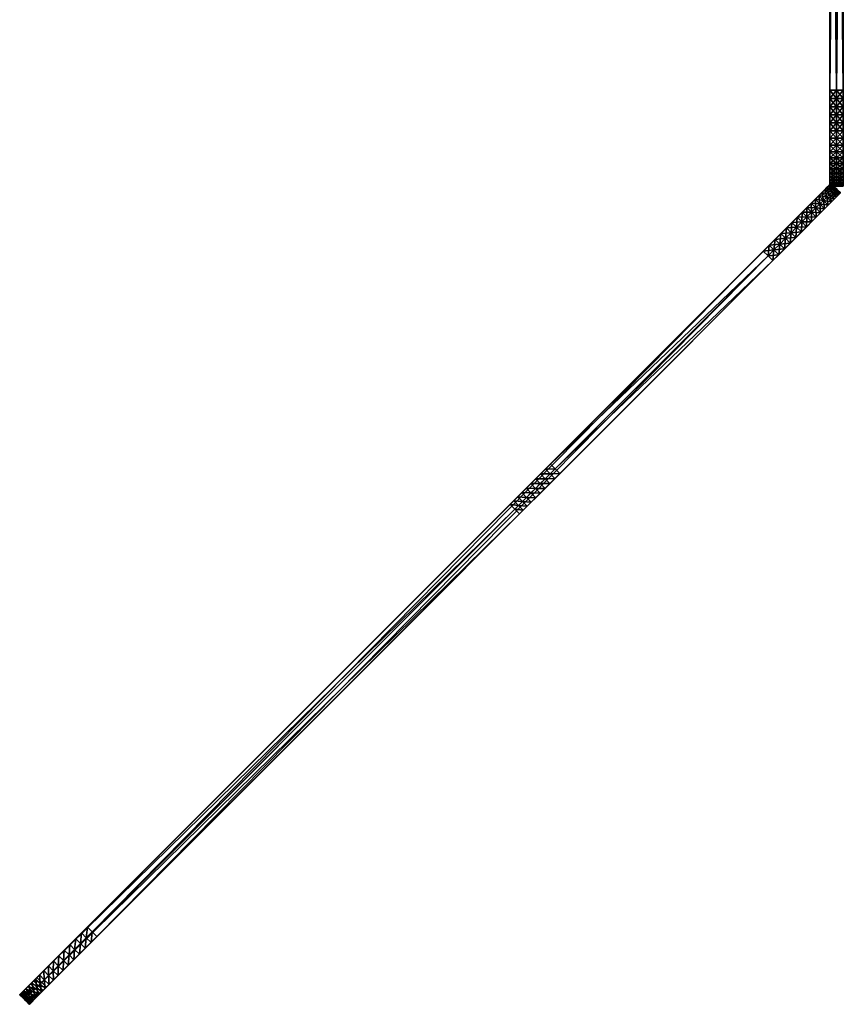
# Model space of a CAD drawing. Header units: inches. Extents: x 492 to 688, y -128 to 44.
# Tile 220 of 256: x 655 to 688, y -120 to -80. Entities that reach past the tile are written whole.
import ezdxf

# ---------------------------------------------------------------- set-up
doc = ezdxf.new("R2010")
doc.units = ezdxf.units.IN
doc.header["$MEASUREMENT"] = 0
doc.layers.add('A-FURN', color=7, linetype='Continuous')
doc.layers.add('CET color Grey32', color=7, linetype='Continuous', true_color=0x51544e)

# ---------------------------------------------------------------- blocks, each defined once
blk = doc.blocks.new('*C61')
at = {"layer": 'CET color Grey32', "linetype": 'Continuous'}
mesh = blk.add_polyface(dxfattribs=at)
corners = [(-23.535, 0.275, 3.93), (-6.117, 0.275, 47.034), (-5.85, 0.275, 46.919), (-6.394, 0.275, 47.123), (-6.677, 0.275, 47.188), (-6.965, 0.275, 47.227), (-7.255, 0.275, 47.24), (-19.605, 0.275, 47.24), (-19.948, 0.275, 47.225), (-20.287, 0.275, 47.18), (-20.622, 0.275, 47.106), (-20.949, 0.275, 47.003), (-21.266, 0.275, 46.872), (-21.57, 0.275, 46.713), (-21.859, 0.275, 46.529), (-22.131, 0.275, 46.321), (-22.384, 0.275, 46.089), (-22.616, 0.275, 45.836), (-22.824, 0.275, 45.564), (-23.008, 0.275, 45.275), (-23.167, 0.275, 44.971), (-23.298, 0.275, 44.654), (-23.401, 0.275, 44.327), (-23.475, 0.275, 43.992), (-23.52, 0.275, 43.653), (-23.535, 0.275, 43.31), (-23.475, 0.275, 3.248), (-23.52, 0.275, 3.587), (-23.401, 0.275, 2.913), (-23.298, 0.275, 2.586), (-23.167, 0.275, 2.269), (-23.008, 0.275, 1.965), (-22.824, 0.275, 1.676), (-22.616, 0.275, 1.404), (-22.384, 0.275, 1.151), (-22.131, 0.275, 0.919), (-21.859, 0.275, 0.711), (-21.57, 0.275, 0.527), (-21.266, 0.275, 0.368), (-20.949, 0.275, 0.237), (-20.622, 0.275, 0.134), (-20.287, 0.275, 0.06), (-19.948, 0.275, 0.015), (-19.605, 0.275), (19.605, 0.275), (19.948, 0.275, 0.015), (20.287, 0.275, 0.06), (20.622, 0.275, 0.134), (20.949, 0.275, 0.237), (21.266, 0.275, 0.368), (21.57, 0.275, 0.527), (21.859, 0.275, 0.711), (22.131, 0.275, 0.919), (22.384, 0.275, 1.151), (22.616, 0.275, 1.404), (22.824, 0.275, 1.676), (23.008, 0.275, 1.965), (23.167, 0.275, 2.269), (23.298, 0.275, 2.586), (23.401, 0.275, 2.913), (23.475, 0.275, 3.248), (23.52, 0.275, 3.587), (23.535, 0.275, 3.93), (23.535, 0.275, 16.54), (23.513, 0.275, 16.824), (23.468, 0.275, 17.106), (23.4, 0.275, 17.383), (23.308, 0.275, 17.653), (23.194, 0.275, 17.915), (23.059, 0.275, 18.166), (22.903, 0.275, 18.405), (22.728, 0.275, 18.63), (22.535, 0.275, 18.84), (-4.915, 0.275, 46.24), (-5.125, 0.275, 46.441), (-5.352, 0.275, 46.622), (-5.595, 0.275, 46.782)]
mesh.append_faces([[corners[k] for k in face] for face in [(0, 1, 2, 0), (0, 3, 1, 0), (0, 4, 3, 0), (0, 5, 4, 0), (0, 6, 5, 0), (0, 7, 6, 0), (0, 8, 7, 0), (0, 9, 8, 0), (0, 10, 9, 0), (0, 11, 10, 0), (0, 12, 11, 0), (0, 13, 12, 0), (0, 14, 13, 0), (0, 15, 14, 0), (0, 16, 15, 0), (0, 17, 16, 0), (0, 18, 17, 0), (0, 19, 18, 0), (0, 20, 19, 0), (0, 21, 20, 0), (0, 22, 21, 0), (0, 23, 22, 0), (0, 24, 23, 0), (0, 28, 26, 0), (0, 29, 28, 0), (0, 30, 29, 0), (0, 31, 30, 0), (0, 32, 31, 0), (0, 33, 32, 0), (0, 34, 33, 0), (0, 35, 34, 0), (0, 36, 35, 0), (0, 37, 36, 0), (0, 38, 37, 0), (0, 39, 38, 0), (0, 40, 39, 0), (0, 41, 40, 0), (0, 42, 41, 0), (0, 43, 42, 0), (0, 44, 43, 0), (0, 45, 44, 0), (0, 46, 45, 0), (0, 47, 46, 0), (0, 48, 47, 0), (0, 49, 48, 0), (0, 50, 49, 0), (0, 51, 50, 0), (0, 52, 51, 0), (0, 53, 52, 0), (0, 54, 53, 0), (0, 55, 54, 0), (0, 56, 55, 0), (0, 57, 56, 0), (0, 58, 57, 0), (0, 59, 58, 0), (0, 60, 59, 0), (0, 61, 60, 0), (0, 62, 61, 0), (0, 63, 62, 0), (0, 64, 63, 0), (0, 65, 64, 0), (0, 66, 65, 0), (0, 67, 66, 0), (0, 68, 67, 0), (0, 69, 68, 0), (0, 70, 69, 0), (0, 71, 70, 0), (0, 72, 71, 0), (0, 73, 72, 0), (0, 74, 73, 0), (0, 75, 74, 0), (0, 76, 75, 0), (0, 2, 76, 0)]], dxfattribs={"vtx0": -1, "vtx2": -1, "vtx3": -1})
mesh.append_faces([[corners[k] for k in face] for face in [(0, 26, 27, 0)]], dxfattribs={"vtx0": -1, "vtx3": -1})
mesh.append_faces([[corners[k] for k in face] for face in [(0, 25, 24, 0)]], dxfattribs={"vtx2": -1})
mesh = blk.add_polyface(dxfattribs=at)
corners = [(21.57, 0, 0.527), (21.859, 0.275, 0.711), (21.859, 0, 0.711), (21.57, 0.275, 0.527), (21.266, 0, 0.368), (21.266, 0.275, 0.368), (20.949, 0, 0.237), (20.949, 0.275, 0.237), (20.622, 0, 0.134), (20.622, 0.275, 0.134), (20.287, 0, 0.06), (20.287, 0.275, 0.06), (19.948, 0, 0.015), (19.948, 0.275, 0.015), (19.605, 0), (19.605, 0.275), (-19.605, 0), (-19.605, 0.275), (-19.948, 0, 0.015), (-19.948, 0.275, 0.015), (-20.287, 0, 0.06), (-20.287, 0.275, 0.06), (-20.622, 0, 0.134), (-20.622, 0.275, 0.134), (-20.949, 0, 0.237), (-20.949, 0.275, 0.237), (-21.266, 0, 0.368), (-21.266, 0.275, 0.368), (-21.57, 0, 0.527), (-21.57, 0.275, 0.527), (-21.859, 0, 0.711), (-21.859, 0.275, 0.711), (-22.131, 0, 0.919), (-22.131, 0.275, 0.919), (-22.384, 0, 1.151), (-22.384, 0.275, 1.151), (-22.616, 0, 1.404), (-22.616, 0.275, 1.404), (-22.824, 0, 1.676), (-22.824, 0.275, 1.676), (-23.008, 0, 1.965), (-23.008, 0.275, 1.965), (-23.167, 0, 2.269), (-23.167, 0.275, 2.269), (-23.298, 0, 2.586), (-23.298, 0.275, 2.586), (-23.401, 0, 2.913), (-23.401, 0.275, 2.913), (-23.475, 0, 3.248), (-23.475, 0.275, 3.248), (-23.52, 0, 3.587), (-23.52, 0.275, 3.587), (-23.535, 0, 3.93), (-23.535, 0.275, 3.93), (-23.535, 0, 43.31), (-23.535, 0.275, 43.31), (-23.52, 0, 43.653), (-23.52, 0.275, 43.653), (-23.475, 0, 43.992), (-23.475, 0.275, 43.992), (-23.401, 0, 44.327), (-23.401, 0.275, 44.327), (-23.298, 0, 44.654), (-23.298, 0.275, 44.654), (-23.167, 0, 44.971), (-23.167, 0.275, 44.971), (-23.008, 0, 45.275), (-23.008, 0.275, 45.275), (-22.824, 0, 45.564), (-22.824, 0.275, 45.564), (-22.616, 0, 45.836), (-22.616, 0.275, 45.836), (-22.384, 0, 46.089), (-22.384, 0.275, 46.089), (-22.131, 0, 46.321), (-22.131, 0.275, 46.321), (-21.859, 0, 46.529), (-21.859, 0.275, 46.529), (-21.57, 0, 46.713), (-21.57, 0.275, 46.713), (-21.266, 0, 46.872), (-21.266, 0.275, 46.872), (-20.949, 0, 47.003), (-20.949, 0.275, 47.003), (-20.622, 0, 47.106), (-20.622, 0.275, 47.106), (-20.287, 0, 47.18), (-20.287, 0.275, 47.18), (-19.948, 0, 47.225), (-19.948, 0.275, 47.225), (-19.605, 0, 47.24), (-19.605, 0.275, 47.24), (-7.255, 0, 47.24), (-7.255, 0.275, 47.24), (-6.965, 0, 47.227), (-6.965, 0.275, 47.227), (-6.677, 0, 47.188), (-6.677, 0.275, 47.188), (-6.394, 0, 47.123), (-6.394, 0.275, 47.123), (-6.117, 0, 47.034), (-6.117, 0.275, 47.034), (-5.85, 0, 46.919), (-5.85, 0.275, 46.919), (-5.595, 0, 46.782), (-5.595, 0.275, 46.782), (-5.352, 0, 46.622), (-5.352, 0.275, 46.622), (-5.125, 0, 46.441), (-5.125, 0.275, 46.441), (-4.915, 0, 46.24), (-4.915, 0.275, 46.24), (22.535, 0, 18.84), (22.535, 0.275, 18.84), (22.728, 0, 18.63), (22.728, 0.275, 18.63), (22.903, 0, 18.405), (22.903, 0.275, 18.405), (23.059, 0, 18.166), (23.059, 0.275, 18.166), (23.194, 0, 17.915), (23.194, 0.275, 17.915), (23.308, 0, 17.653), (23.308, 0.275, 17.653), (23.4, 0, 17.383), (23.4, 0.275, 17.383), (23.468, 0, 17.106), (23.468, 0.275, 17.106), (23.513, 0, 16.824), (23.513, 0.275, 16.824), (23.535, 0, 16.54), (23.535, 0.275, 16.54), (23.535, 0, 3.93), (23.535, 0.275, 3.93), (23.52, 0, 3.587), (23.52, 0.275, 3.587), (23.475, 0, 3.248), (23.475, 0.275, 3.248), (23.401, 0, 2.913), (23.401, 0.275, 2.913), (23.298, 0, 2.586), (23.298, 0.275, 2.586), (23.167, 0, 2.269), (23.167, 0.275, 2.269), (23.008, 0, 1.965), (23.008, 0.275, 1.965), (22.824, 0, 1.676), (22.824, 0.275, 1.676), (22.616, 0, 1.404), (22.616, 0.275, 1.404), (22.384, 0, 1.151), (22.384, 0.275, 1.151), (22.131, 0, 0.919), (22.131, 0.275, 0.919)]
mesh.append_faces([[corners[k] for k in face] for face in [(0, 1, 2, 0), (4, 3, 0, 4), (6, 5, 4, 6), (8, 7, 6, 8), (10, 9, 8, 10), (12, 11, 10, 12), (14, 13, 12, 14), (16, 15, 14, 16), (18, 17, 16, 18), (20, 19, 18, 20), (22, 21, 20, 22), (24, 23, 22, 24), (26, 25, 24, 26), (28, 27, 26, 28), (30, 29, 28, 30), (32, 31, 30, 32), (34, 33, 32, 34), (36, 35, 34, 36), (38, 37, 36, 38), (40, 39, 38, 40), (42, 41, 40, 42), (44, 43, 42, 44), (46, 45, 44, 46), (48, 47, 46, 48), (50, 49, 48, 50), (52, 51, 50, 52), (54, 53, 52, 54), (56, 55, 54, 56), (58, 57, 56, 58), (60, 59, 58, 60), (62, 61, 60, 62), (64, 63, 62, 64), (66, 65, 64, 66), (68, 67, 66, 68), (70, 69, 68, 70), (72, 71, 70, 72), (74, 73, 72, 74), (76, 75, 74, 76), (78, 77, 76, 78), (80, 79, 78, 80), (82, 81, 80, 82), (84, 83, 82, 84), (86, 85, 84, 86), (88, 87, 86, 88), (90, 89, 88, 90), (92, 91, 90, 92), (94, 93, 92, 94), (96, 95, 94, 96), (98, 97, 96, 98), (100, 99, 98, 100), (102, 101, 100, 102), (104, 103, 102, 104), (106, 105, 104, 106), (108, 107, 106, 108), (110, 109, 108, 110), (112, 111, 110, 112), (114, 113, 112, 114), (116, 115, 114, 116), (118, 117, 116, 118), (120, 119, 118, 120), (122, 121, 120, 122), (124, 123, 122, 124), (126, 125, 124, 126), (128, 127, 126, 128), (130, 129, 128, 130), (132, 131, 130, 132), (134, 133, 132, 134), (136, 135, 134, 136), (138, 137, 136, 138), (140, 139, 138, 140), (142, 141, 140, 142), (144, 143, 142, 144), (146, 145, 144, 146), (148, 147, 146, 148), (150, 149, 148, 150), (152, 151, 150, 152), (2, 153, 152, 2)]], dxfattribs={"vtx0": -1, "vtx3": -1})
mesh.append_faces([[corners[k] for k in face] for face in [(0, 3, 1, 0), (4, 5, 3, 4), (6, 7, 5, 6), (8, 9, 7, 8), (10, 11, 9, 10), (12, 13, 11, 12), (14, 15, 13, 14), (16, 17, 15, 16), (18, 19, 17, 18), (20, 21, 19, 20), (22, 23, 21, 22), (24, 25, 23, 24), (26, 27, 25, 26), (28, 29, 27, 28), (30, 31, 29, 30), (32, 33, 31, 32), (34, 35, 33, 34), (36, 37, 35, 36), (38, 39, 37, 38), (40, 41, 39, 40), (42, 43, 41, 42), (44, 45, 43, 44), (46, 47, 45, 46), (48, 49, 47, 48), (50, 51, 49, 50), (52, 53, 51, 52), (54, 55, 53, 54), (56, 57, 55, 56), (58, 59, 57, 58), (60, 61, 59, 60), (62, 63, 61, 62), (64, 65, 63, 64), (66, 67, 65, 66), (68, 69, 67, 68), (70, 71, 69, 70), (72, 73, 71, 72), (74, 75, 73, 74), (76, 77, 75, 76), (78, 79, 77, 78), (80, 81, 79, 80), (82, 83, 81, 82), (84, 85, 83, 84), (86, 87, 85, 86), (88, 89, 87, 88), (90, 91, 89, 90), (92, 93, 91, 92), (94, 95, 93, 94), (96, 97, 95, 96), (98, 99, 97, 98), (100, 101, 99, 100), (102, 103, 101, 102), (104, 105, 103, 104), (106, 107, 105, 106), (108, 109, 107, 108), (110, 111, 109, 110), (112, 113, 111, 112), (114, 115, 113, 114), (116, 117, 115, 116), (118, 119, 117, 118), (120, 121, 119, 120), (122, 123, 121, 122), (124, 125, 123, 124), (126, 127, 125, 126), (128, 129, 127, 128), (130, 131, 129, 130), (132, 133, 131, 132), (134, 135, 133, 134), (136, 137, 135, 136), (138, 139, 137, 138), (140, 141, 139, 140), (142, 143, 141, 142), (144, 145, 143, 144), (146, 147, 145, 146), (148, 149, 147, 148), (150, 151, 149, 150), (152, 153, 151, 152), (2, 1, 153, 2)]], dxfattribs={"vtx2": -1})
mesh = blk.add_polyface(dxfattribs=at)
corners = [(21.57, -0.275, 0.527), (21.859, 0, 0.711), (21.859, -0.275, 0.711), (21.57, 0, 0.527), (21.266, -0.275, 0.368), (21.266, 0, 0.368), (20.949, -0.275, 0.237), (20.949, 0, 0.237), (20.622, -0.275, 0.134), (20.622, 0, 0.134), (20.287, -0.275, 0.06), (20.287, 0, 0.06), (19.948, -0.275, 0.015), (19.948, 0, 0.015), (19.605, -0.275), (19.605, 0), (-19.605, -0.275), (-19.605, 0), (-19.948, -0.275, 0.015), (-19.948, 0, 0.015), (-20.287, -0.275, 0.06), (-20.287, 0, 0.06), (-20.622, -0.275, 0.134), (-20.622, 0, 0.134), (-20.949, -0.275, 0.237), (-20.949, 0, 0.237), (-21.266, -0.275, 0.368), (-21.266, 0, 0.368), (-21.57, -0.275, 0.527), (-21.57, 0, 0.527), (-21.859, -0.275, 0.711), (-21.859, 0, 0.711), (-22.131, -0.275, 0.919), (-22.131, 0, 0.919), (-22.384, -0.275, 1.151), (-22.384, 0, 1.151), (-22.616, -0.275, 1.404), (-22.616, 0, 1.404), (-22.824, -0.275, 1.676), (-22.824, 0, 1.676), (-23.008, -0.275, 1.965), (-23.008, 0, 1.965), (-23.167, -0.275, 2.269), (-23.167, 0, 2.269), (-23.298, -0.275, 2.586), (-23.298, 0, 2.586), (-23.401, -0.275, 2.913), (-23.401, 0, 2.913), (-23.475, -0.275, 3.248), (-23.475, 0, 3.248), (-23.52, -0.275, 3.587), (-23.52, 0, 3.587), (-23.535, -0.275, 3.93), (-23.535, 0, 3.93), (-23.535, -0.275, 43.31), (-23.535, 0, 43.31), (-23.52, -0.275, 43.653), (-23.52, 0, 43.653), (-23.475, -0.275, 43.992), (-23.475, 0, 43.992), (-23.401, -0.275, 44.327), (-23.401, 0, 44.327), (-23.298, -0.275, 44.654), (-23.298, 0, 44.654), (-23.167, -0.275, 44.971), (-23.167, 0, 44.971), (-23.008, -0.275, 45.275), (-23.008, 0, 45.275), (-22.824, -0.275, 45.564), (-22.824, 0, 45.564), (-22.616, -0.275, 45.836), (-22.616, 0, 45.836), (-22.384, -0.275, 46.089), (-22.384, 0, 46.089), (-22.131, -0.275, 46.321), (-22.131, 0, 46.321), (-21.859, -0.275, 46.529), (-21.859, 0, 46.529), (-21.57, -0.275, 46.713), (-21.57, 0, 46.713), (-21.266, -0.275, 46.872), (-21.266, 0, 46.872), (-20.949, -0.275, 47.003), (-20.949, 0, 47.003), (-20.622, -0.275, 47.106), (-20.622, 0, 47.106), (-20.287, -0.275, 47.18), (-20.287, 0, 47.18), (-19.948, -0.275, 47.225), (-19.948, 0, 47.225), (-19.605, -0.275, 47.24), (-19.605, 0, 47.24), (-7.255, -0.275, 47.24), (-7.255, 0, 47.24), (-6.965, -0.275, 47.227), (-6.965, 0, 47.227), (-6.677, -0.275, 47.188), (-6.677, 0, 47.188), (-6.394, -0.275, 47.123), (-6.394, 0, 47.123), (-6.117, -0.275, 47.034), (-6.117, 0, 47.034), (-5.85, -0.275, 46.919), (-5.85, 0, 46.919), (-5.595, -0.275, 46.782), (-5.595, 0, 46.782), (-5.352, -0.275, 46.622), (-5.352, 0, 46.622), (-5.125, -0.275, 46.441), (-5.125, 0, 46.441), (-4.915, -0.275, 46.24), (-4.915, 0, 46.24), (22.535, -0.275, 18.84), (22.535, 0, 18.84), (22.728, -0.275, 18.63), (22.728, 0, 18.63), (22.903, -0.275, 18.405), (22.903, 0, 18.405), (23.059, -0.275, 18.166), (23.059, 0, 18.166), (23.194, -0.275, 17.915), (23.194, 0, 17.915), (23.308, -0.275, 17.653), (23.308, 0, 17.653), (23.4, -0.275, 17.383), (23.4, 0, 17.383), (23.468, -0.275, 17.106), (23.468, 0, 17.106), (23.513, -0.275, 16.824), (23.513, 0, 16.824), (23.535, -0.275, 16.54), (23.535, 0, 16.54), (23.535, -0.275, 3.93), (23.535, 0, 3.93), (23.52, -0.275, 3.587), (23.52, 0, 3.587), (23.475, -0.275, 3.248), (23.475, 0, 3.248), (23.401, -0.275, 2.913), (23.401, 0, 2.913), (23.298, -0.275, 2.586), (23.298, 0, 2.586), (23.167, -0.275, 2.269), (23.167, 0, 2.269), (23.008, -0.275, 1.965), (23.008, 0, 1.965), (22.824, -0.275, 1.676), (22.824, 0, 1.676), (22.616, -0.275, 1.404), (22.616, 0, 1.404), (22.384, -0.275, 1.151), (22.384, 0, 1.151), (22.131, -0.275, 0.919), (22.131, 0, 0.919)]
mesh.append_faces([[corners[k] for k in face] for face in [(0, 1, 2, 0), (4, 3, 0, 4), (6, 5, 4, 6), (8, 7, 6, 8), (10, 9, 8, 10), (12, 11, 10, 12), (14, 13, 12, 14), (16, 15, 14, 16), (18, 17, 16, 18), (20, 19, 18, 20), (22, 21, 20, 22), (24, 23, 22, 24), (26, 25, 24, 26), (28, 27, 26, 28), (30, 29, 28, 30), (32, 31, 30, 32), (34, 33, 32, 34), (36, 35, 34, 36), (38, 37, 36, 38), (40, 39, 38, 40), (42, 41, 40, 42), (44, 43, 42, 44), (46, 45, 44, 46), (48, 47, 46, 48), (50, 49, 48, 50), (52, 51, 50, 52), (54, 53, 52, 54), (56, 55, 54, 56), (58, 57, 56, 58), (60, 59, 58, 60), (62, 61, 60, 62), (64, 63, 62, 64), (66, 65, 64, 66), (68, 67, 66, 68), (70, 69, 68, 70), (72, 71, 70, 72), (74, 73, 72, 74), (76, 75, 74, 76), (78, 77, 76, 78), (80, 79, 78, 80), (82, 81, 80, 82), (84, 83, 82, 84), (86, 85, 84, 86), (88, 87, 86, 88), (90, 89, 88, 90), (92, 91, 90, 92), (94, 93, 92, 94), (96, 95, 94, 96), (98, 97, 96, 98), (100, 99, 98, 100), (102, 101, 100, 102), (104, 103, 102, 104), (106, 105, 104, 106), (108, 107, 106, 108), (110, 109, 108, 110), (112, 111, 110, 112), (114, 113, 112, 114), (116, 115, 114, 116), (118, 117, 116, 118), (120, 119, 118, 120), (122, 121, 120, 122), (124, 123, 122, 124), (126, 125, 124, 126), (128, 127, 126, 128), (130, 129, 128, 130), (132, 131, 130, 132), (134, 133, 132, 134), (136, 135, 134, 136), (138, 137, 136, 138), (140, 139, 138, 140), (142, 141, 140, 142), (144, 143, 142, 144), (146, 145, 144, 146), (148, 147, 146, 148), (150, 149, 148, 150), (152, 151, 150, 152), (2, 153, 152, 2)]], dxfattribs={"vtx0": -1, "vtx3": -1})
mesh.append_faces([[corners[k] for k in face] for face in [(0, 3, 1, 0), (4, 5, 3, 4), (6, 7, 5, 6), (8, 9, 7, 8), (10, 11, 9, 10), (12, 13, 11, 12), (14, 15, 13, 14), (16, 17, 15, 16), (18, 19, 17, 18), (20, 21, 19, 20), (22, 23, 21, 22), (24, 25, 23, 24), (26, 27, 25, 26), (28, 29, 27, 28), (30, 31, 29, 30), (32, 33, 31, 32), (34, 35, 33, 34), (36, 37, 35, 36), (38, 39, 37, 38), (40, 41, 39, 40), (42, 43, 41, 42), (44, 45, 43, 44), (46, 47, 45, 46), (48, 49, 47, 48), (50, 51, 49, 50), (52, 53, 51, 52), (54, 55, 53, 54), (56, 57, 55, 56), (58, 59, 57, 58), (60, 61, 59, 60), (62, 63, 61, 62), (64, 65, 63, 64), (66, 67, 65, 66), (68, 69, 67, 68), (70, 71, 69, 70), (72, 73, 71, 72), (74, 75, 73, 74), (76, 77, 75, 76), (78, 79, 77, 78), (80, 81, 79, 80), (82, 83, 81, 82), (84, 85, 83, 84), (86, 87, 85, 86), (88, 89, 87, 88), (90, 91, 89, 90), (92, 93, 91, 92), (94, 95, 93, 94), (96, 97, 95, 96), (98, 99, 97, 98), (100, 101, 99, 100), (102, 103, 101, 102), (104, 105, 103, 104), (106, 107, 105, 106), (108, 109, 107, 108), (110, 111, 109, 110), (112, 113, 111, 112), (114, 115, 113, 114), (116, 117, 115, 116), (118, 119, 117, 118), (120, 121, 119, 120), (122, 123, 121, 122), (124, 125, 123, 124), (126, 127, 125, 126), (128, 129, 127, 128), (130, 131, 129, 130), (132, 133, 131, 132), (134, 135, 133, 134), (136, 137, 135, 136), (138, 139, 137, 138), (140, 141, 139, 140), (142, 143, 141, 142), (144, 145, 143, 144), (146, 147, 145, 146), (148, 149, 147, 148), (150, 151, 149, 150), (152, 153, 151, 152), (2, 1, 153, 2)]], dxfattribs={"vtx2": -1})
mesh = blk.add_polyface(dxfattribs=at)
corners = [(-23.535, -0.275, 3.93), (-6.117, -0.275, 47.034), (-5.85, -0.275, 46.919), (-6.394, -0.275, 47.123), (-6.677, -0.275, 47.188), (-6.965, -0.275, 47.227), (-7.255, -0.275, 47.24), (-19.605, -0.275, 47.24), (-19.948, -0.275, 47.225), (-20.287, -0.275, 47.18), (-20.622, -0.275, 47.106), (-20.949, -0.275, 47.003), (-21.266, -0.275, 46.872), (-21.57, -0.275, 46.713), (-21.859, -0.275, 46.529), (-22.131, -0.275, 46.321), (-22.384, -0.275, 46.089), (-22.616, -0.275, 45.836), (-22.824, -0.275, 45.564), (-23.008, -0.275, 45.275), (-23.167, -0.275, 44.971), (-23.298, -0.275, 44.654), (-23.401, -0.275, 44.327), (-23.475, -0.275, 43.992), (-23.52, -0.275, 43.653), (-23.535, -0.275, 43.31), (-23.475, -0.275, 3.248), (-23.52, -0.275, 3.587), (-23.401, -0.275, 2.913), (-23.298, -0.275, 2.586), (-23.167, -0.275, 2.269), (-23.008, -0.275, 1.965), (-22.824, -0.275, 1.676), (-22.616, -0.275, 1.404), (-22.384, -0.275, 1.151), (-22.131, -0.275, 0.919), (-21.859, -0.275, 0.711), (-21.57, -0.275, 0.527), (-21.266, -0.275, 0.368), (-20.949, -0.275, 0.237), (-20.622, -0.275, 0.134), (-20.287, -0.275, 0.06), (-19.948, -0.275, 0.015), (-19.605, -0.275), (19.605, -0.275), (19.948, -0.275, 0.015), (20.287, -0.275, 0.06), (20.622, -0.275, 0.134), (20.949, -0.275, 0.237), (21.266, -0.275, 0.368), (21.57, -0.275, 0.527), (21.859, -0.275, 0.711), (22.131, -0.275, 0.919), (22.384, -0.275, 1.151), (22.616, -0.275, 1.404), (22.824, -0.275, 1.676), (23.008, -0.275, 1.965), (23.167, -0.275, 2.269), (23.298, -0.275, 2.586), (23.401, -0.275, 2.913), (23.475, -0.275, 3.248), (23.52, -0.275, 3.587), (23.535, -0.275, 3.93), (23.535, -0.275, 16.54), (23.513, -0.275, 16.824), (23.468, -0.275, 17.106), (23.4, -0.275, 17.383), (23.308, -0.275, 17.653), (23.194, -0.275, 17.915), (23.059, -0.275, 18.166), (22.903, -0.275, 18.405), (22.728, -0.275, 18.63), (22.535, -0.275, 18.84), (-4.915, -0.275, 46.24), (-5.125, -0.275, 46.441), (-5.352, -0.275, 46.622), (-5.595, -0.275, 46.782)]
mesh.append_faces([[corners[k] for k in face] for face in [(0, 1, 2, 0), (0, 3, 1, 0), (0, 4, 3, 0), (0, 5, 4, 0), (0, 6, 5, 0), (0, 7, 6, 0), (0, 8, 7, 0), (0, 9, 8, 0), (0, 10, 9, 0), (0, 11, 10, 0), (0, 12, 11, 0), (0, 13, 12, 0), (0, 14, 13, 0), (0, 15, 14, 0), (0, 16, 15, 0), (0, 17, 16, 0), (0, 18, 17, 0), (0, 19, 18, 0), (0, 20, 19, 0), (0, 21, 20, 0), (0, 22, 21, 0), (0, 23, 22, 0), (0, 24, 23, 0), (0, 28, 26, 0), (0, 29, 28, 0), (0, 30, 29, 0), (0, 31, 30, 0), (0, 32, 31, 0), (0, 33, 32, 0), (0, 34, 33, 0), (0, 35, 34, 0), (0, 36, 35, 0), (0, 37, 36, 0), (0, 38, 37, 0), (0, 39, 38, 0), (0, 40, 39, 0), (0, 41, 40, 0), (0, 42, 41, 0), (0, 43, 42, 0), (0, 44, 43, 0), (0, 45, 44, 0), (0, 46, 45, 0), (0, 47, 46, 0), (0, 48, 47, 0), (0, 49, 48, 0), (0, 50, 49, 0), (0, 51, 50, 0), (0, 52, 51, 0), (0, 53, 52, 0), (0, 54, 53, 0), (0, 55, 54, 0), (0, 56, 55, 0), (0, 57, 56, 0), (0, 58, 57, 0), (0, 59, 58, 0), (0, 60, 59, 0), (0, 61, 60, 0), (0, 62, 61, 0), (0, 63, 62, 0), (0, 64, 63, 0), (0, 65, 64, 0), (0, 66, 65, 0), (0, 67, 66, 0), (0, 68, 67, 0), (0, 69, 68, 0), (0, 70, 69, 0), (0, 71, 70, 0), (0, 72, 71, 0), (0, 73, 72, 0), (0, 74, 73, 0), (0, 75, 74, 0), (0, 76, 75, 0), (0, 2, 76, 0)]], dxfattribs={"vtx0": -1, "vtx2": -1, "vtx3": -1})
mesh.append_faces([[corners[k] for k in face] for face in [(0, 26, 27, 0)]], dxfattribs={"vtx0": -1, "vtx3": -1})
mesh.append_faces([[corners[k] for k in face] for face in [(0, 25, 24, 0)]], dxfattribs={"vtx2": -1})
blk = doc.blocks.new('*C59')
at = {"layer": 'A-FURN', "linetype": 'Continuous', "rotation": 224.9999999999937}
blk.add_blockref('*C61', (671.432, -103.583, 0), dxfattribs=at)
blk = doc.blocks.new('*C26')
at = {"layer": 'CET color Grey32', "linetype": 'Continuous'}
mesh = blk.add_polyface(dxfattribs=at)
corners = [(-17.715, 0.275, 3.93), (14.467, 0.275, 70.81), (14.802, 0.275, 70.736), (14.128, 0.275, 70.855), (13.785, 0.275, 70.87), (-13.785, 0.275, 70.87), (-14.128, 0.275, 70.855), (-14.467, 0.275, 70.81), (-14.802, 0.275, 70.736), (-15.129, 0.275, 70.633), (-15.446, 0.275, 70.502), (-15.75, 0.275, 70.343), (-16.039, 0.275, 70.159), (-16.311, 0.275, 69.951), (-16.564, 0.275, 69.719), (-16.796, 0.275, 69.466), (-17.004, 0.275, 69.194), (-17.188, 0.275, 68.905), (-17.347, 0.275, 68.601), (-17.478, 0.275, 68.284), (-17.581, 0.275, 67.957), (-17.655, 0.275, 67.622), (-17.7, 0.275, 67.283), (-17.715, 0.275, 66.94), (-17.655, 0.275, 3.248), (-17.7, 0.275, 3.587), (-17.581, 0.275, 2.913), (-17.478, 0.275, 2.586), (-17.347, 0.275, 2.269), (-17.188, 0.275, 1.965), (-17.004, 0.275, 1.676), (-16.796, 0.275, 1.404), (-16.564, 0.275, 1.151), (-16.311, 0.275, 0.919), (-16.039, 0.275, 0.711), (-15.75, 0.275, 0.527), (-15.446, 0.275, 0.368), (-15.129, 0.275, 0.237), (-14.802, 0.275, 0.134), (-14.467, 0.275, 0.06), (-14.128, 0.275, 0.015), (-13.785, 0.275, 0), (13.785, 0.275, 0), (14.128, 0.275, 0.015), (14.467, 0.275, 0.06), (14.802, 0.275, 0.134), (15.129, 0.275, 0.237), (15.446, 0.275, 0.368), (15.75, 0.275, 0.527), (16.039, 0.275, 0.711), (16.311, 0.275, 0.919), (16.564, 0.275, 1.151), (16.796, 0.275, 1.404), (17.004, 0.275, 1.676), (17.188, 0.275, 1.965), (17.347, 0.275, 2.269), (17.478, 0.275, 2.586), (17.581, 0.275, 2.913), (17.655, 0.275, 3.248), (17.7, 0.275, 3.587), (17.715, 0.275, 3.93), (17.715, 0.275, 66.94), (17.7, 0.275, 67.283), (17.655, 0.275, 67.622), (17.581, 0.275, 67.957), (17.478, 0.275, 68.284), (17.347, 0.275, 68.601), (17.188, 0.275, 68.905), (17.004, 0.275, 69.194), (16.796, 0.275, 69.466), (16.564, 0.275, 69.719), (16.311, 0.275, 69.951), (16.039, 0.275, 70.159), (15.75, 0.275, 70.343), (15.446, 0.275, 70.502), (15.129, 0.275, 70.633)]
mesh.append_faces([[corners[k] for k in face] for face in [(0, 1, 2, 0), (0, 3, 1, 0), (0, 4, 3, 0), (0, 5, 4, 0), (0, 6, 5, 0), (0, 7, 6, 0), (0, 8, 7, 0), (0, 9, 8, 0), (0, 10, 9, 0), (0, 11, 10, 0), (0, 12, 11, 0), (0, 13, 12, 0), (0, 14, 13, 0), (0, 15, 14, 0), (0, 16, 15, 0), (0, 17, 16, 0), (0, 18, 17, 0), (0, 19, 18, 0), (0, 20, 19, 0), (0, 21, 20, 0), (0, 22, 21, 0), (0, 26, 24, 0), (0, 27, 26, 0), (0, 28, 27, 0), (0, 29, 28, 0), (0, 30, 29, 0), (0, 31, 30, 0), (0, 32, 31, 0), (0, 33, 32, 0), (0, 34, 33, 0), (0, 35, 34, 0), (0, 36, 35, 0), (0, 37, 36, 0), (0, 38, 37, 0), (0, 39, 38, 0), (0, 40, 39, 0), (0, 41, 40, 0), (0, 42, 41, 0), (0, 43, 42, 0), (0, 44, 43, 0), (0, 45, 44, 0), (0, 46, 45, 0), (0, 47, 46, 0), (0, 48, 47, 0), (0, 49, 48, 0), (0, 50, 49, 0), (0, 51, 50, 0), (0, 52, 51, 0), (0, 53, 52, 0), (0, 54, 53, 0), (0, 55, 54, 0), (0, 56, 55, 0), (0, 57, 56, 0), (0, 58, 57, 0), (0, 59, 58, 0), (0, 60, 59, 0), (0, 61, 60, 0), (0, 62, 61, 0), (0, 63, 62, 0), (0, 64, 63, 0), (0, 65, 64, 0), (0, 66, 65, 0), (0, 67, 66, 0), (0, 68, 67, 0), (0, 69, 68, 0), (0, 70, 69, 0), (0, 71, 70, 0), (0, 72, 71, 0), (0, 73, 72, 0), (0, 74, 73, 0), (0, 75, 74, 0), (0, 2, 75, 0)]], dxfattribs={"vtx0": -1, "vtx2": -1, "vtx3": -1})
mesh.append_faces([[corners[k] for k in face] for face in [(0, 24, 25, 0)]], dxfattribs={"vtx0": -1, "vtx3": -1})
mesh.append_faces([[corners[k] for k in face] for face in [(0, 23, 22, 0)]], dxfattribs={"vtx2": -1})
mesh = blk.add_polyface(dxfattribs=at)
corners = [(15.129, 0, 0.237), (15.446, 0.275, 0.368), (15.446, 0, 0.368), (15.129, 0.275, 0.237), (14.802, 0, 0.134), (14.802, 0.275, 0.134), (14.467, 0, 0.06), (14.467, 0.275, 0.06), (14.128, 0, 0.015), (14.128, 0.275, 0.015), (13.785, 0), (13.785, 0.275, 0), (-13.785, 0), (-13.785, 0.275, 0), (-14.128, 0, 0.015), (-14.128, 0.275, 0.015), (-14.467, 0, 0.06), (-14.467, 0.275, 0.06), (-14.802, 0, 0.134), (-14.802, 0.275, 0.134), (-15.129, 0, 0.237), (-15.129, 0.275, 0.237), (-15.446, 0, 0.368), (-15.446, 0.275, 0.368), (-15.75, 0, 0.527), (-15.75, 0.275, 0.527), (-16.039, 0, 0.711), (-16.039, 0.275, 0.711), (-16.311, 0, 0.919), (-16.311, 0.275, 0.919), (-16.564, 0, 1.151), (-16.564, 0.275, 1.151), (-16.796, 0, 1.404), (-16.796, 0.275, 1.404), (-17.004, 0, 1.676), (-17.004, 0.275, 1.676), (-17.188, 0, 1.965), (-17.188, 0.275, 1.965), (-17.347, 0, 2.269), (-17.347, 0.275, 2.269), (-17.478, 0, 2.586), (-17.478, 0.275, 2.586), (-17.581, 0, 2.913), (-17.581, 0.275, 2.913), (-17.655, 0, 3.248), (-17.655, 0.275, 3.248), (-17.7, 0, 3.587), (-17.7, 0.275, 3.587), (-17.715, 0, 3.93), (-17.715, 0.275, 3.93), (-17.715, 0, 66.94), (-17.715, 0.275, 66.94), (-17.7, 0, 67.283), (-17.7, 0.275, 67.283), (-17.655, 0, 67.622), (-17.655, 0.275, 67.622), (-17.581, 0, 67.957), (-17.581, 0.275, 67.957), (-17.478, 0, 68.284), (-17.478, 0.275, 68.284), (-17.347, 0, 68.601), (-17.347, 0.275, 68.601), (-17.188, 0, 68.905), (-17.188, 0.275, 68.905), (-17.004, 0, 69.194), (-17.004, 0.275, 69.194), (-16.796, 0, 69.466), (-16.796, 0.275, 69.466), (-16.564, 0, 69.719), (-16.564, 0.275, 69.719), (-16.311, 0, 69.951), (-16.311, 0.275, 69.951), (-16.039, 0, 70.159), (-16.039, 0.275, 70.159), (-15.75, 0, 70.343), (-15.75, 0.275, 70.343), (-15.446, 0, 70.502), (-15.446, 0.275, 70.502), (-15.129, 0, 70.633), (-15.129, 0.275, 70.633), (-14.802, 0, 70.736), (-14.802, 0.275, 70.736), (-14.467, 0, 70.81), (-14.467, 0.275, 70.81), (-14.128, 0, 70.855), (-14.128, 0.275, 70.855), (-13.785, 0, 70.87), (-13.785, 0.275, 70.87), (13.785, 0, 70.87), (13.785, 0.275, 70.87), (14.128, 0, 70.855), (14.128, 0.275, 70.855), (14.467, 0, 70.81), (14.467, 0.275, 70.81), (14.802, 0, 70.736), (14.802, 0.275, 70.736), (15.129, 0, 70.633), (15.129, 0.275, 70.633), (15.446, 0, 70.502), (15.446, 0.275, 70.502), (15.75, 0, 70.343), (15.75, 0.275, 70.343), (16.039, 0, 70.159), (16.039, 0.275, 70.159), (16.311, 0, 69.951), (16.311, 0.275, 69.951), (16.564, 0, 69.719), (16.564, 0.275, 69.719), (16.796, 0, 69.466), (16.796, 0.275, 69.466), (17.004, 0, 69.194), (17.004, 0.275, 69.194), (17.188, 0, 68.905), (17.188, 0.275, 68.905), (17.347, 0, 68.601), (17.347, 0.275, 68.601), (17.478, 0, 68.284), (17.478, 0.275, 68.284), (17.581, 0, 67.957), (17.581, 0.275, 67.957), (17.655, 0, 67.622), (17.655, 0.275, 67.622), (17.7, 0, 67.283), (17.7, 0.275, 67.283), (17.715, 0, 66.94), (17.715, 0.275, 66.94), (17.715, 0, 3.93), (17.715, 0.275, 3.93), (17.7, 0, 3.587), (17.7, 0.275, 3.587), (17.655, 0, 3.248), (17.655, 0.275, 3.248), (17.581, 0, 2.913), (17.581, 0.275, 2.913), (17.478, 0, 2.586), (17.478, 0.275, 2.586), (17.347, 0, 2.269), (17.347, 0.275, 2.269), (17.188, 0, 1.965), (17.188, 0.275, 1.965), (17.004, 0, 1.676), (17.004, 0.275, 1.676), (16.796, 0, 1.404), (16.796, 0.275, 1.404), (16.564, 0, 1.151), (16.564, 0.275, 1.151), (16.311, 0, 0.919), (16.311, 0.275, 0.919), (16.039, 0, 0.711), (16.039, 0.275, 0.711), (15.75, 0, 0.527), (15.75, 0.275, 0.527)]
mesh.append_faces([[corners[k] for k in face] for face in [(0, 1, 2, 0), (4, 3, 0, 4), (6, 5, 4, 6), (8, 7, 6, 8), (10, 9, 8, 10), (12, 11, 10, 12), (14, 13, 12, 14), (16, 15, 14, 16), (18, 17, 16, 18), (20, 19, 18, 20), (22, 21, 20, 22), (24, 23, 22, 24), (26, 25, 24, 26), (28, 27, 26, 28), (30, 29, 28, 30), (32, 31, 30, 32), (34, 33, 32, 34), (36, 35, 34, 36), (38, 37, 36, 38), (40, 39, 38, 40), (42, 41, 40, 42), (44, 43, 42, 44), (46, 45, 44, 46), (48, 47, 46, 48), (50, 49, 48, 50), (52, 51, 50, 52), (54, 53, 52, 54), (56, 55, 54, 56), (58, 57, 56, 58), (60, 59, 58, 60), (62, 61, 60, 62), (64, 63, 62, 64), (66, 65, 64, 66), (68, 67, 66, 68), (70, 69, 68, 70), (72, 71, 70, 72), (74, 73, 72, 74), (76, 75, 74, 76), (78, 77, 76, 78), (80, 79, 78, 80), (82, 81, 80, 82), (84, 83, 82, 84), (86, 85, 84, 86), (88, 87, 86, 88), (90, 89, 88, 90), (92, 91, 90, 92), (94, 93, 92, 94), (96, 95, 94, 96), (98, 97, 96, 98), (100, 99, 98, 100), (102, 101, 100, 102), (104, 103, 102, 104), (106, 105, 104, 106), (108, 107, 106, 108), (110, 109, 108, 110), (112, 111, 110, 112), (114, 113, 112, 114), (116, 115, 114, 116), (118, 117, 116, 118), (120, 119, 118, 120), (122, 121, 120, 122), (124, 123, 122, 124), (126, 125, 124, 126), (128, 127, 126, 128), (130, 129, 128, 130), (132, 131, 130, 132), (134, 133, 132, 134), (136, 135, 134, 136), (138, 137, 136, 138), (140, 139, 138, 140), (142, 141, 140, 142), (144, 143, 142, 144), (146, 145, 144, 146), (148, 147, 146, 148), (150, 149, 148, 150), (2, 151, 150, 2)]], dxfattribs={"vtx0": -1, "vtx3": -1})
mesh.append_faces([[corners[k] for k in face] for face in [(0, 3, 1, 0), (4, 5, 3, 4), (6, 7, 5, 6), (8, 9, 7, 8), (10, 11, 9, 10), (12, 13, 11, 12), (14, 15, 13, 14), (16, 17, 15, 16), (18, 19, 17, 18), (20, 21, 19, 20), (22, 23, 21, 22), (24, 25, 23, 24), (26, 27, 25, 26), (28, 29, 27, 28), (30, 31, 29, 30), (32, 33, 31, 32), (34, 35, 33, 34), (36, 37, 35, 36), (38, 39, 37, 38), (40, 41, 39, 40), (42, 43, 41, 42), (44, 45, 43, 44), (46, 47, 45, 46), (48, 49, 47, 48), (50, 51, 49, 50), (52, 53, 51, 52), (54, 55, 53, 54), (56, 57, 55, 56), (58, 59, 57, 58), (60, 61, 59, 60), (62, 63, 61, 62), (64, 65, 63, 64), (66, 67, 65, 66), (68, 69, 67, 68), (70, 71, 69, 70), (72, 73, 71, 72), (74, 75, 73, 74), (76, 77, 75, 76), (78, 79, 77, 78), (80, 81, 79, 80), (82, 83, 81, 82), (84, 85, 83, 84), (86, 87, 85, 86), (88, 89, 87, 88), (90, 91, 89, 90), (92, 93, 91, 92), (94, 95, 93, 94), (96, 97, 95, 96), (98, 99, 97, 98), (100, 101, 99, 100), (102, 103, 101, 102), (104, 105, 103, 104), (106, 107, 105, 106), (108, 109, 107, 108), (110, 111, 109, 110), (112, 113, 111, 112), (114, 115, 113, 114), (116, 117, 115, 116), (118, 119, 117, 118), (120, 121, 119, 120), (122, 123, 121, 122), (124, 125, 123, 124), (126, 127, 125, 126), (128, 129, 127, 128), (130, 131, 129, 130), (132, 133, 131, 132), (134, 135, 133, 134), (136, 137, 135, 136), (138, 139, 137, 138), (140, 141, 139, 140), (142, 143, 141, 142), (144, 145, 143, 144), (146, 147, 145, 146), (148, 149, 147, 148), (150, 151, 149, 150), (2, 1, 151, 2)]], dxfattribs={"vtx2": -1})
mesh = blk.add_polyface(dxfattribs=at)
corners = [(15.129, -0.275, 0.237), (15.446, 0, 0.368), (15.446, -0.275, 0.368), (15.129, 0, 0.237), (14.802, -0.275, 0.134), (14.802, 0, 0.134), (14.467, -0.275, 0.06), (14.467, 0, 0.06), (14.128, -0.275, 0.015), (14.128, 0, 0.015), (13.785, -0.275, 0), (13.785, 0), (-13.785, -0.275, 0), (-13.785, 0), (-14.128, -0.275, 0.015), (-14.128, 0, 0.015), (-14.467, -0.275, 0.06), (-14.467, 0, 0.06), (-14.802, -0.275, 0.134), (-14.802, 0, 0.134), (-15.129, -0.275, 0.237), (-15.129, 0, 0.237), (-15.446, -0.275, 0.368), (-15.446, 0, 0.368), (-15.75, -0.275, 0.527), (-15.75, 0, 0.527), (-16.039, -0.275, 0.711), (-16.039, 0, 0.711), (-16.311, -0.275, 0.919), (-16.311, 0, 0.919), (-16.564, -0.275, 1.151), (-16.564, 0, 1.151), (-16.796, -0.275, 1.404), (-16.796, 0, 1.404), (-17.004, -0.275, 1.676), (-17.004, 0, 1.676), (-17.188, -0.275, 1.965), (-17.188, 0, 1.965), (-17.347, -0.275, 2.269), (-17.347, 0, 2.269), (-17.478, -0.275, 2.586), (-17.478, 0, 2.586), (-17.581, -0.275, 2.913), (-17.581, 0, 2.913), (-17.655, -0.275, 3.248), (-17.655, 0, 3.248), (-17.7, -0.275, 3.587), (-17.7, 0, 3.587), (-17.715, -0.275, 3.93), (-17.715, 0, 3.93), (-17.715, -0.275, 66.94), (-17.715, 0, 66.94), (-17.7, -0.275, 67.283), (-17.7, 0, 67.283), (-17.655, -0.275, 67.622), (-17.655, 0, 67.622), (-17.581, -0.275, 67.957), (-17.581, 0, 67.957), (-17.478, -0.275, 68.284), (-17.478, 0, 68.284), (-17.347, -0.275, 68.601), (-17.347, 0, 68.601), (-17.188, -0.275, 68.905), (-17.188, 0, 68.905), (-17.004, -0.275, 69.194), (-17.004, 0, 69.194), (-16.796, -0.275, 69.466), (-16.796, 0, 69.466), (-16.564, -0.275, 69.719), (-16.564, 0, 69.719), (-16.311, -0.275, 69.951), (-16.311, 0, 69.951), (-16.039, -0.275, 70.159), (-16.039, 0, 70.159), (-15.75, -0.275, 70.343), (-15.75, 0, 70.343), (-15.446, -0.275, 70.502), (-15.446, 0, 70.502), (-15.129, -0.275, 70.633), (-15.129, 0, 70.633), (-14.802, -0.275, 70.736), (-14.802, 0, 70.736), (-14.467, -0.275, 70.81), (-14.467, 0, 70.81), (-14.128, -0.275, 70.855), (-14.128, 0, 70.855), (-13.785, -0.275, 70.87), (-13.785, 0, 70.87), (13.785, -0.275, 70.87), (13.785, 0, 70.87), (14.128, -0.275, 70.855), (14.128, 0, 70.855), (14.467, -0.275, 70.81), (14.467, 0, 70.81), (14.802, -0.275, 70.736), (14.802, 0, 70.736), (15.129, -0.275, 70.633), (15.129, 0, 70.633), (15.446, -0.275, 70.502), (15.446, 0, 70.502), (15.75, -0.275, 70.343), (15.75, 0, 70.343), (16.039, -0.275, 70.159), (16.039, 0, 70.159), (16.311, -0.275, 69.951), (16.311, 0, 69.951), (16.564, -0.275, 69.719), (16.564, 0, 69.719), (16.796, -0.275, 69.466), (16.796, 0, 69.466), (17.004, -0.275, 69.194), (17.004, 0, 69.194), (17.188, -0.275, 68.905), (17.188, 0, 68.905), (17.347, -0.275, 68.601), (17.347, 0, 68.601), (17.478, -0.275, 68.284), (17.478, 0, 68.284), (17.581, -0.275, 67.957), (17.581, 0, 67.957), (17.655, -0.275, 67.622), (17.655, 0, 67.622), (17.7, -0.275, 67.283), (17.7, 0, 67.283), (17.715, -0.275, 66.94), (17.715, 0, 66.94), (17.715, -0.275, 3.93), (17.715, 0, 3.93), (17.7, -0.275, 3.587), (17.7, 0, 3.587), (17.655, -0.275, 3.248), (17.655, 0, 3.248), (17.581, -0.275, 2.913), (17.581, 0, 2.913), (17.478, -0.275, 2.586), (17.478, 0, 2.586), (17.347, -0.275, 2.269), (17.347, 0, 2.269), (17.188, -0.275, 1.965), (17.188, 0, 1.965), (17.004, -0.275, 1.676), (17.004, 0, 1.676), (16.796, -0.275, 1.404), (16.796, 0, 1.404), (16.564, -0.275, 1.151), (16.564, 0, 1.151), (16.311, -0.275, 0.919), (16.311, 0, 0.919), (16.039, -0.275, 0.711), (16.039, 0, 0.711), (15.75, -0.275, 0.527), (15.75, 0, 0.527)]
mesh.append_faces([[corners[k] for k in face] for face in [(0, 1, 2, 0), (4, 3, 0, 4), (6, 5, 4, 6), (8, 7, 6, 8), (10, 9, 8, 10), (12, 11, 10, 12), (14, 13, 12, 14), (16, 15, 14, 16), (18, 17, 16, 18), (20, 19, 18, 20), (22, 21, 20, 22), (24, 23, 22, 24), (26, 25, 24, 26), (28, 27, 26, 28), (30, 29, 28, 30), (32, 31, 30, 32), (34, 33, 32, 34), (36, 35, 34, 36), (38, 37, 36, 38), (40, 39, 38, 40), (42, 41, 40, 42), (44, 43, 42, 44), (46, 45, 44, 46), (48, 47, 46, 48), (50, 49, 48, 50), (52, 51, 50, 52), (54, 53, 52, 54), (56, 55, 54, 56), (58, 57, 56, 58), (60, 59, 58, 60), (62, 61, 60, 62), (64, 63, 62, 64), (66, 65, 64, 66), (68, 67, 66, 68), (70, 69, 68, 70), (72, 71, 70, 72), (74, 73, 72, 74), (76, 75, 74, 76), (78, 77, 76, 78), (80, 79, 78, 80), (82, 81, 80, 82), (84, 83, 82, 84), (86, 85, 84, 86), (88, 87, 86, 88), (90, 89, 88, 90), (92, 91, 90, 92), (94, 93, 92, 94), (96, 95, 94, 96), (98, 97, 96, 98), (100, 99, 98, 100), (102, 101, 100, 102), (104, 103, 102, 104), (106, 105, 104, 106), (108, 107, 106, 108), (110, 109, 108, 110), (112, 111, 110, 112), (114, 113, 112, 114), (116, 115, 114, 116), (118, 117, 116, 118), (120, 119, 118, 120), (122, 121, 120, 122), (124, 123, 122, 124), (126, 125, 124, 126), (128, 127, 126, 128), (130, 129, 128, 130), (132, 131, 130, 132), (134, 133, 132, 134), (136, 135, 134, 136), (138, 137, 136, 138), (140, 139, 138, 140), (142, 141, 140, 142), (144, 143, 142, 144), (146, 145, 144, 146), (148, 147, 146, 148), (150, 149, 148, 150), (2, 151, 150, 2)]], dxfattribs={"vtx0": -1, "vtx3": -1})
mesh.append_faces([[corners[k] for k in face] for face in [(0, 3, 1, 0), (4, 5, 3, 4), (6, 7, 5, 6), (8, 9, 7, 8), (10, 11, 9, 10), (12, 13, 11, 12), (14, 15, 13, 14), (16, 17, 15, 16), (18, 19, 17, 18), (20, 21, 19, 20), (22, 23, 21, 22), (24, 25, 23, 24), (26, 27, 25, 26), (28, 29, 27, 28), (30, 31, 29, 30), (32, 33, 31, 32), (34, 35, 33, 34), (36, 37, 35, 36), (38, 39, 37, 38), (40, 41, 39, 40), (42, 43, 41, 42), (44, 45, 43, 44), (46, 47, 45, 46), (48, 49, 47, 48), (50, 51, 49, 50), (52, 53, 51, 52), (54, 55, 53, 54), (56, 57, 55, 56), (58, 59, 57, 58), (60, 61, 59, 60), (62, 63, 61, 62), (64, 65, 63, 64), (66, 67, 65, 66), (68, 69, 67, 68), (70, 71, 69, 70), (72, 73, 71, 72), (74, 75, 73, 74), (76, 77, 75, 76), (78, 79, 77, 78), (80, 81, 79, 80), (82, 83, 81, 82), (84, 85, 83, 84), (86, 87, 85, 86), (88, 89, 87, 88), (90, 91, 89, 90), (92, 93, 91, 92), (94, 95, 93, 94), (96, 97, 95, 96), (98, 99, 97, 98), (100, 101, 99, 100), (102, 103, 101, 102), (104, 105, 103, 104), (106, 107, 105, 106), (108, 109, 107, 108), (110, 111, 109, 110), (112, 113, 111, 112), (114, 115, 113, 114), (116, 117, 115, 116), (118, 119, 117, 118), (120, 121, 119, 120), (122, 123, 121, 122), (124, 125, 123, 124), (126, 127, 125, 126), (128, 129, 127, 128), (130, 131, 129, 130), (132, 133, 131, 132), (134, 135, 133, 134), (136, 137, 135, 136), (138, 139, 137, 138), (140, 141, 139, 140), (142, 143, 141, 142), (144, 145, 143, 144), (146, 147, 145, 146), (148, 149, 147, 148), (150, 151, 149, 150), (2, 1, 151, 2)]], dxfattribs={"vtx2": -1})
mesh = blk.add_polyface(dxfattribs=at)
corners = [(-17.715, -0.275, 3.93), (14.467, -0.275, 70.81), (14.802, -0.275, 70.736), (14.128, -0.275, 70.855), (13.785, -0.275, 70.87), (-13.785, -0.275, 70.87), (-14.128, -0.275, 70.855), (-14.467, -0.275, 70.81), (-14.802, -0.275, 70.736), (-15.129, -0.275, 70.633), (-15.446, -0.275, 70.502), (-15.75, -0.275, 70.343), (-16.039, -0.275, 70.159), (-16.311, -0.275, 69.951), (-16.564, -0.275, 69.719), (-16.796, -0.275, 69.466), (-17.004, -0.275, 69.194), (-17.188, -0.275, 68.905), (-17.347, -0.275, 68.601), (-17.478, -0.275, 68.284), (-17.581, -0.275, 67.957), (-17.655, -0.275, 67.622), (-17.7, -0.275, 67.283), (-17.715, -0.275, 66.94), (-17.655, -0.275, 3.248), (-17.7, -0.275, 3.587), (-17.581, -0.275, 2.913), (-17.478, -0.275, 2.586), (-17.347, -0.275, 2.269), (-17.188, -0.275, 1.965), (-17.004, -0.275, 1.676), (-16.796, -0.275, 1.404), (-16.564, -0.275, 1.151), (-16.311, -0.275, 0.919), (-16.039, -0.275, 0.711), (-15.75, -0.275, 0.527), (-15.446, -0.275, 0.368), (-15.129, -0.275, 0.237), (-14.802, -0.275, 0.134), (-14.467, -0.275, 0.06), (-14.128, -0.275, 0.015), (-13.785, -0.275, 0), (13.785, -0.275, 0), (14.128, -0.275, 0.015), (14.467, -0.275, 0.06), (14.802, -0.275, 0.134), (15.129, -0.275, 0.237), (15.446, -0.275, 0.368), (15.75, -0.275, 0.527), (16.039, -0.275, 0.711), (16.311, -0.275, 0.919), (16.564, -0.275, 1.151), (16.796, -0.275, 1.404), (17.004, -0.275, 1.676), (17.188, -0.275, 1.965), (17.347, -0.275, 2.269), (17.478, -0.275, 2.586), (17.581, -0.275, 2.913), (17.655, -0.275, 3.248), (17.7, -0.275, 3.587), (17.715, -0.275, 3.93), (17.715, -0.275, 66.94), (17.7, -0.275, 67.283), (17.655, -0.275, 67.622), (17.581, -0.275, 67.957), (17.478, -0.275, 68.284), (17.347, -0.275, 68.601), (17.188, -0.275, 68.905), (17.004, -0.275, 69.194), (16.796, -0.275, 69.466), (16.564, -0.275, 69.719), (16.311, -0.275, 69.951), (16.039, -0.275, 70.159), (15.75, -0.275, 70.343), (15.446, -0.275, 70.502), (15.129, -0.275, 70.633)]
mesh.append_faces([[corners[k] for k in face] for face in [(0, 1, 2, 0), (0, 3, 1, 0), (0, 4, 3, 0), (0, 5, 4, 0), (0, 6, 5, 0), (0, 7, 6, 0), (0, 8, 7, 0), (0, 9, 8, 0), (0, 10, 9, 0), (0, 11, 10, 0), (0, 12, 11, 0), (0, 13, 12, 0), (0, 14, 13, 0), (0, 15, 14, 0), (0, 16, 15, 0), (0, 17, 16, 0), (0, 18, 17, 0), (0, 19, 18, 0), (0, 20, 19, 0), (0, 21, 20, 0), (0, 22, 21, 0), (0, 26, 24, 0), (0, 27, 26, 0), (0, 28, 27, 0), (0, 29, 28, 0), (0, 30, 29, 0), (0, 31, 30, 0), (0, 32, 31, 0), (0, 33, 32, 0), (0, 34, 33, 0), (0, 35, 34, 0), (0, 36, 35, 0), (0, 37, 36, 0), (0, 38, 37, 0), (0, 39, 38, 0), (0, 40, 39, 0), (0, 41, 40, 0), (0, 42, 41, 0), (0, 43, 42, 0), (0, 44, 43, 0), (0, 45, 44, 0), (0, 46, 45, 0), (0, 47, 46, 0), (0, 48, 47, 0), (0, 49, 48, 0), (0, 50, 49, 0), (0, 51, 50, 0), (0, 52, 51, 0), (0, 53, 52, 0), (0, 54, 53, 0), (0, 55, 54, 0), (0, 56, 55, 0), (0, 57, 56, 0), (0, 58, 57, 0), (0, 59, 58, 0), (0, 60, 59, 0), (0, 61, 60, 0), (0, 62, 61, 0), (0, 63, 62, 0), (0, 64, 63, 0), (0, 65, 64, 0), (0, 66, 65, 0), (0, 67, 66, 0), (0, 68, 67, 0), (0, 69, 68, 0), (0, 70, 69, 0), (0, 71, 70, 0), (0, 72, 71, 0), (0, 73, 72, 0), (0, 74, 73, 0), (0, 75, 74, 0), (0, 2, 75, 0)]], dxfattribs={"vtx0": -1, "vtx2": -1, "vtx3": -1})
mesh.append_faces([[corners[k] for k in face] for face in [(0, 24, 25, 0)]], dxfattribs={"vtx0": -1, "vtx3": -1})
mesh.append_faces([[corners[k] for k in face] for face in [(0, 23, 22, 0)]], dxfattribs={"vtx2": -1})
blk = doc.blocks.new('*C29')
at = {"layer": 'A-FURN', "linetype": 'Continuous', "rotation": 269.9999999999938}
blk.add_blockref('*C26', (688.109, -69.14, 0), dxfattribs=at)

msp = doc.modelspace()

# ---------------------------------------------------------------- block references
at = {"layer": 'A-FURN', "linetype": 'Continuous'}
for name in ['*C29', '*C59']:
    msp.add_blockref(name, (0, 0), dxfattribs=at)

doc.saveas('drawing.dxf')
